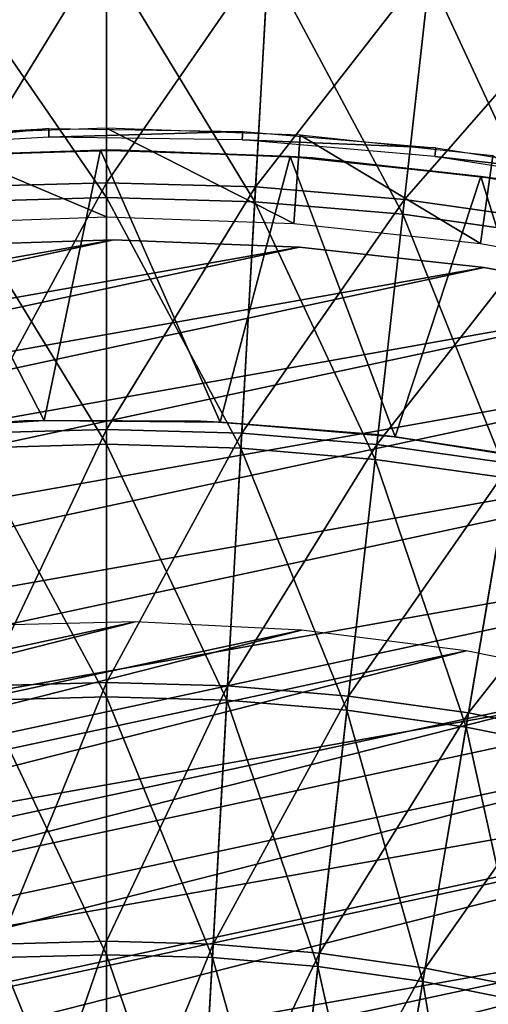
# Model space of a CAD drawing. Header units: millimetres. Extents: x -63 to 63, y -63 to 63.
# Tile 93 of 107: x -1 to 4, y 20 to 31. Entities that reach past the tile are written whole.
import ezdxf

# ---------------------------------------------------------------- set-up
doc = ezdxf.new("R2010")
doc.units = ezdxf.units.MM
doc.header["$LTSCALE"] = 106.095679
for name, color, linetype in [('1', 7, 'CONTINUOUS'), ('11', 7, 'CONTINUOUS'), ('15', 7, 'CONTINUOUS'), ('17', 7, 'CONTINUOUS'), ('18', 7, 'CONTINUOUS'), ('21', 7, 'CONTINUOUS'), ('24', 7, 'CONTINUOUS'), ('26', 7, 'CONTINUOUS'), ('3', 7, 'CONTINUOUS'), ('7', 7, 'CONTINUOUS')]:
    doc.layers.add(name, color=color, linetype=linetype)

msp = doc.modelspace()

# ---------------------------------------------------------------- linework, layer by layer
at = {"layer": '1', "color": 4, "linetype": 'Continuous'}
for points in [[(-2.158, 30.166, -29.793), (0, 29.256, -0.193), (0, 30.243, -29.793), (-2.158, 30.166, -29.793)], [(-2.087, 29.182, -0.193), (0, 29.256, -0.193), (-2.158, 30.166, -29.793), (-2.087, 29.182, -0.193)], [(0, 29.256, -0.193), (2.087, 29.182, -0.193), (0, 30.243, -29.793), (0, 29.256, -0.193)], [(0, 30.243, -29.793), (2.087, 29.182, -0.193), (2.158, 30.166, -29.793), (0, 30.243, -29.793)], [(2.087, 29.182, -0.193), (4.164, 28.959, -0.193), (2.158, 30.166, -29.793), (2.087, 29.182, -0.193)], [(2.158, 30.166, -29.793), (4.164, 28.959, -0.193), (4.304, 29.935, -29.793), (2.158, 30.166, -29.793)], [(4.164, 28.959, -0.193), (6.219, 28.588, -0.193), (4.304, 29.935, -29.793), (4.164, 28.959, -0.193)]]:
    msp.add_3dface(points, dxfattribs=at)
at = {"layer": '11', "linetype": 'Continuous'}
for points in [[(0, 32.305, 7.1), (-1.662, 29.589, 8.688), (-1.811, 32.254, 7.1), (0, 32.305, 7.1)], [(0, 29.636, 8.688), (-1.662, 29.589, 8.688), (0, 32.305, 7.1), (0, 29.636, 8.688)], [(1.811, 32.254, 7.1), (0, 29.636, 8.688), (0, 32.305, 7.1), (1.811, 32.254, 7.1)], [(1.662, 29.589, 8.688), (0, 29.636, 8.688), (1.811, 32.254, 7.1), (1.662, 29.589, 8.688)], [(3.617, 32.102, 7.1), (1.662, 29.589, 8.688), (1.811, 32.254, 7.1), (3.617, 32.102, 7.1)], [(3.318, 29.45, 8.688), (1.662, 29.589, 8.688), (3.617, 32.102, 7.1), (3.318, 29.45, 8.688)], [(5.411, 31.848, 7.1), (3.318, 29.45, 8.688), (3.617, 32.102, 7.1), (5.411, 31.848, 7.1)], [(4.964, 29.217, 8.688), (3.318, 29.45, 8.688), (5.411, 31.848, 7.1), (4.964, 29.217, 8.688)], [(0, 29.636, 8.688), (-1.508, 26.847, 10.136), (-1.662, 29.589, 8.688), (0, 29.636, 8.688)], [(0, 26.889, 10.136), (-1.508, 26.847, 10.136), (0, 29.636, 8.688), (0, 26.889, 10.136)], [(1.662, 29.589, 8.688), (0, 26.889, 10.136), (0, 29.636, 8.688), (1.662, 29.589, 8.688)], [(1.508, 26.847, 10.136), (0, 26.889, 10.136), (1.662, 29.589, 8.688), (1.508, 26.847, 10.136)], [(3.318, 29.45, 8.688), (1.508, 26.847, 10.136), (1.662, 29.589, 8.688), (3.318, 29.45, 8.688)], [(3.011, 26.72, 10.136), (1.508, 26.847, 10.136), (3.318, 29.45, 8.688), (3.011, 26.72, 10.136)], [(4.964, 29.217, 8.688), (3.011, 26.72, 10.136), (3.318, 29.45, 8.688), (4.964, 29.217, 8.688)], [(4.504, 26.509, 10.136), (3.011, 26.72, 10.136), (4.964, 29.217, 8.688), (4.504, 26.509, 10.136)], [(0, 26.889, 10.136), (-1.35, 24.034, 11.442), (-1.508, 26.847, 10.136), (0, 26.889, 10.136)], [(0, 24.072, 11.442), (-1.35, 24.034, 11.442), (0, 26.889, 10.136), (0, 24.072, 11.442)], [(1.508, 26.847, 10.136), (0, 24.072, 11.442), (0, 26.889, 10.136), (1.508, 26.847, 10.136)], [(1.35, 24.034, 11.442), (0, 24.072, 11.442), (1.508, 26.847, 10.136), (1.35, 24.034, 11.442)], [(3.011, 26.72, 10.136), (1.35, 24.034, 11.442), (1.508, 26.847, 10.136), (3.011, 26.72, 10.136)], [(2.695, 23.921, 11.442), (1.35, 24.034, 11.442), (3.011, 26.72, 10.136), (2.695, 23.921, 11.442)], [(4.504, 26.509, 10.136), (2.695, 23.921, 11.442), (3.011, 26.72, 10.136), (4.504, 26.509, 10.136)], [(4.032, 23.732, 11.442), (2.695, 23.921, 11.442), (4.504, 26.509, 10.136), (4.032, 23.732, 11.442)], [(5.983, 26.215, 10.136), (4.032, 23.732, 11.442), (4.504, 26.509, 10.136), (5.983, 26.215, 10.136)], [(5.357, 23.469, 11.442), (4.032, 23.732, 11.442), (5.983, 26.215, 10.136), (5.357, 23.469, 11.442)], [(0, 24.072, 11.442), (-1.188, 21.158, 12.603), (-1.35, 24.034, 11.442), (0, 24.072, 11.442)], [(0, 21.192, 12.603), (-1.188, 21.158, 12.603), (0, 24.072, 11.442), (0, 21.192, 12.603)], [(1.35, 24.034, 11.442), (0, 21.192, 12.603), (0, 24.072, 11.442), (1.35, 24.034, 11.442)], [(1.188, 21.158, 12.603), (0, 21.192, 12.603), (1.35, 24.034, 11.442), (1.188, 21.158, 12.603)], [(2.695, 23.921, 11.442), (1.188, 21.158, 12.603), (1.35, 24.034, 11.442), (2.695, 23.921, 11.442)], [(2.373, 21.058, 12.603), (1.188, 21.158, 12.603), (2.695, 23.921, 11.442), (2.373, 21.058, 12.603)], [(4.032, 23.732, 11.442), (2.373, 21.058, 12.603), (2.695, 23.921, 11.442), (4.032, 23.732, 11.442)], [(3.55, 20.892, 12.603), (2.373, 21.058, 12.603), (4.032, 23.732, 11.442), (3.55, 20.892, 12.603)], [(5.357, 23.469, 11.442), (3.55, 20.892, 12.603), (4.032, 23.732, 11.442), (5.357, 23.469, 11.442)], [(4.716, 20.66, 12.603), (3.55, 20.892, 12.603), (5.357, 23.469, 11.442), (4.716, 20.66, 12.603)], [(0, 21.192, 12.603), (-1.024, 18.227, 13.614), (-1.188, 21.158, 12.603), (0, 21.192, 12.603)], [(0, 18.256, 13.614), (-1.024, 18.227, 13.614), (0, 21.192, 12.603), (0, 18.256, 13.614)], [(1.188, 21.158, 12.603), (0, 18.256, 13.614), (0, 21.192, 12.603), (1.188, 21.158, 12.603)], [(1.024, 18.227, 13.614), (0, 18.256, 13.614), (1.188, 21.158, 12.603), (1.024, 18.227, 13.614)], [(2.373, 21.058, 12.603), (1.024, 18.227, 13.614), (1.188, 21.158, 12.603), (2.373, 21.058, 12.603)], [(2.044, 18.141, 13.614), (1.024, 18.227, 13.614), (2.373, 21.058, 12.603), (2.044, 18.141, 13.614)], [(3.55, 20.892, 12.603), (2.044, 18.141, 13.614), (2.373, 21.058, 12.603), (3.55, 20.892, 12.603)], [(3.058, 17.998, 13.614), (2.044, 18.141, 13.614), (3.55, 20.892, 12.603), (3.058, 17.998, 13.614)], [(4.716, 20.66, 12.603), (3.058, 17.998, 13.614), (3.55, 20.892, 12.603), (4.716, 20.66, 12.603)], [(4.062, 17.798, 13.614), (3.058, 17.998, 13.614), (4.716, 20.66, 12.603), (4.062, 17.798, 13.614)], [(5.867, 20.363, 12.603), (4.062, 17.798, 13.614), (4.716, 20.66, 12.603), (5.867, 20.363, 12.603)]]:
    msp.add_3dface(points, dxfattribs=at)
at = {"layer": '15', "color": 251, "linetype": 'Continuous', "true_color": 0x4c4c4c}
for points in [[(-2.199, 29.917, -236), (-2.104, 29.926, -222.762), (-0.067, 29.999, -236), (-2.199, 29.917, -236)], [(-2.104, 29.926, -222.762), (-2.102, 29.926, -222.273), (-0.067, 29.999, -236), (-2.104, 29.926, -222.762)], [(-2.102, 29.926, -222.273), (-1.963, 29.936, -36), (-0.067, 29.999, -236), (-2.102, 29.926, -222.273)], [(-1.963, 29.936, -36), (0.167, 30, -36), (-0.067, 29.999, -236), (-1.963, 29.936, -36)], [(-0.067, 29.999, -236), (0.167, 30, -36), (2.048, 29.929, -236), (-0.067, 29.999, -236)], [(0.167, 30, -36), (2.296, 29.912, -36), (2.048, 29.929, -236), (0.167, 30, -36)], [(2.048, 29.929, -236), (2.296, 29.912, -36), (4.169, 29.706, -236), (2.048, 29.929, -236)], [(2.296, 29.912, -36), (4.417, 29.673, -36), (4.169, 29.706, -236), (2.296, 29.912, -36)], [(4.169, 29.706, -236), (4.417, 29.673, -36), (6.282, 29.332, -236), (4.169, 29.706, -236)]]:
    msp.add_3dface(points, dxfattribs=at)
at = {"layer": '17', "color": 251, "linetype": 'Continuous', "true_color": 0x4c4c4c}
for points in [[(-2.868, 26.847, -36), (-2.658, 26.866, -236), (-0.914, 26.985, -36), (-2.868, 26.847, -36)], [(-2.658, 26.866, -236), (-0.691, 26.989, -236), (-0.914, 26.985, -36), (-2.658, 26.866, -236)], [(-0.914, 26.985, -36), (-0.691, 26.989, -236), (1.047, 26.98, -36), (-0.914, 26.985, -36)], [(-0.691, 26.989, -236), (1.267, 26.97, -236), (1.047, 26.98, -36), (-0.691, 26.989, -236)], [(1.047, 26.98, -36), (1.267, 26.97, -236), (3.005, 26.832, -36), (1.047, 26.98, -36)], [(1.267, 26.97, -236), (3.214, 26.806, -236), (3.005, 26.832, -36), (1.267, 26.97, -236)], [(3.005, 26.832, -36), (3.214, 26.806, -236), (4.948, 26.543, -36), (3.005, 26.832, -36)], [(3.214, 26.806, -236), (5.164, 26.497, -236), (4.948, 26.543, -36), (3.214, 26.806, -236)]]:
    msp.add_3dface(points, dxfattribs=at)
at = {"layer": '18', "color": 251, "linetype": 'Continuous', "true_color": 0x4c4c4c}
for points in [[(-2.199, 29.917, -236), (-0.067, 29.999, -236), (-0.691, 26.989, -236), (-2.199, 29.917, -236)], [(-0.067, 29.999, -236), (1.267, 26.97, -236), (-0.691, 26.989, -236), (-0.067, 29.999, -236)], [(-0.067, 29.999, -236), (2.048, 29.929, -236), (1.267, 26.97, -236), (-0.067, 29.999, -236)], [(2.048, 29.929, -236), (3.214, 26.806, -236), (1.267, 26.97, -236), (2.048, 29.929, -236)], [(2.048, 29.929, -236), (4.169, 29.706, -236), (3.214, 26.806, -236), (2.048, 29.929, -236)], [(-2.199, 29.917, -236), (-0.691, 26.989, -236), (-2.658, 26.866, -236), (-2.199, 29.917, -236)], [(4.169, 29.706, -236), (5.164, 26.497, -236), (3.214, 26.806, -236), (4.169, 29.706, -236)], [(4.169, 29.706, -236), (6.282, 29.332, -236), (5.164, 26.497, -236), (4.169, 29.706, -236)]]:
    msp.add_3dface(points, dxfattribs=at)
at = {"layer": '21', "linetype": 'Continuous'}
for points in [[(-10.448, 22.437, -201), (-12.095, 21.593, -201), (0.322, 24.748, -201), (-10.448, 22.437, -201)], [(0.322, 24.748, -201), (-12.095, 21.593, -201), (2.171, 24.655, -201), (0.322, 24.748, -201)], [(-1.528, 24.703, -201), (-10.448, 22.437, -201), (0.322, 24.748, -201), (-1.528, 24.703, -201)], [(-12.095, 21.593, -201), (-13.675, 20.629, -201), (2.171, 24.655, -201), (-12.095, 21.593, -201)], [(2.171, 24.655, -201), (-13.675, 20.629, -201), (4.007, 24.424, -201), (2.171, 24.655, -201)], [(-13.675, 20.629, -201), (-15.178, 19.549, -201), (4.007, 24.424, -201), (-13.675, 20.629, -201)], [(4.007, 24.424, -201), (-15.178, 19.549, -201), (5.821, 24.056, -201), (4.007, 24.424, -201)], [(-15.178, 19.549, -201), (-16.597, 18.361, -201), (5.821, 24.056, -201), (-15.178, 19.549, -201)], [(5.821, 24.056, -201), (-16.597, 18.361, -201), (7.602, 23.554, -201), (5.821, 24.056, -201)], [(-16.597, 18.361, -201), (-17.922, 17.069, -201), (7.602, 23.554, -201), (-16.597, 18.361, -201)], [(7.602, 23.554, -201), (-17.922, 17.069, -201), (9.341, 22.92, -201), (7.602, 23.554, -201)], [(-17.922, 17.069, -201), (-19.148, 15.682, -201), (9.341, 22.92, -201), (-17.922, 17.069, -201)], [(9.341, 22.92, -201), (-19.148, 15.682, -201), (11.028, 22.157, -201), (9.341, 22.92, -201)], [(-19.148, 15.682, -201), (-20.266, 14.207, -201), (11.028, 22.157, -201), (-19.148, 15.682, -201)], [(11.028, 22.157, -201), (-20.266, 14.207, -201), (12.653, 21.271, -201), (11.028, 22.157, -201)], [(-20.266, 14.207, -201), (-21.271, 12.653, -201), (12.653, 21.271, -201), (-20.266, 14.207, -201)], [(12.653, 21.271, -201), (-21.271, 12.653, -201), (14.207, 20.266, -201), (12.653, 21.271, -201)]]:
    msp.add_3dface(points, dxfattribs=at)
at = {"layer": '24', "linetype": 'Continuous'}
for points in [[(0.082, 29, -238), (2.15, 28.92, -238), (-11.973, 26.413, -238), (0.082, 29, -238)], [(-10.058, 27.2, -238), (0.082, 29, -238), (-11.973, 26.413, -238), (-10.058, 27.2, -238)], [(-1.987, 28.932, -238), (0.082, 29, -238), (-10.058, 27.2, -238), (-1.987, 28.932, -238)], [(2.15, 28.92, -238), (4.208, 28.693, -238), (-13.827, 25.492, -238), (2.15, 28.92, -238)], [(-11.973, 26.413, -238), (2.15, 28.92, -238), (-13.827, 25.492, -238), (-11.973, 26.413, -238)], [(4.208, 28.693, -238), (6.244, 28.32, -238), (-15.61, 24.44, -238), (4.208, 28.693, -238)], [(-13.827, 25.492, -238), (4.208, 28.693, -238), (-15.61, 24.44, -238), (-13.827, 25.492, -238)], [(6.244, 28.32, -238), (8.248, 27.802, -238), (-17.314, 23.264, -238), (6.244, 28.32, -238)], [(-15.61, 24.44, -238), (6.244, 28.32, -238), (-17.314, 23.264, -238), (-15.61, 24.44, -238)], [(8.248, 27.802, -238), (10.211, 27.143, -238), (-18.929, 21.97, -238), (8.248, 27.802, -238)], [(-17.314, 23.264, -238), (8.248, 27.802, -238), (-18.929, 21.97, -238), (-17.314, 23.264, -238)], [(10.211, 27.143, -238), (12.121, 26.345, -238), (-20.448, 20.564, -238), (10.211, 27.143, -238)], [(-18.929, 21.97, -238), (10.211, 27.143, -238), (-20.448, 20.564, -238), (-18.929, 21.97, -238)], [(12.121, 26.345, -238), (13.97, 25.413, -238), (-21.863, 19.053, -238), (12.121, 26.345, -238)], [(-20.448, 20.564, -238), (12.121, 26.345, -238), (-21.863, 19.053, -238), (-20.448, 20.564, -238)], [(13.97, 25.413, -238), (15.747, 24.352, -238), (-23.167, 17.444, -238), (13.97, 25.413, -238)], [(-21.863, 19.053, -238), (13.97, 25.413, -238), (-23.167, 17.444, -238), (-21.863, 19.053, -238)], [(15.747, 24.352, -238), (17.444, 23.167, -238), (-24.352, 15.747, -238), (15.747, 24.352, -238)], [(-23.167, 17.444, -238), (15.747, 24.352, -238), (-24.352, 15.747, -238), (-23.167, 17.444, -238)], [(17.444, 23.167, -238), (19.053, 21.863, -238), (-25.413, 13.97, -238), (17.444, 23.167, -238)], [(-24.352, 15.747, -238), (17.444, 23.167, -238), (-25.413, 13.97, -238), (-24.352, 15.747, -238)], [(19.053, 21.863, -238), (20.564, 20.448, -238), (-26.345, 12.121, -238), (19.053, 21.863, -238)], [(-25.413, 13.97, -238), (19.053, 21.863, -238), (-26.345, 12.121, -238), (-25.413, 13.97, -238)]]:
    msp.add_3dface(points, dxfattribs=at)
at = {"layer": '26', "linetype": 'Continuous'}
for points in [[(0.082, 29, -238), (-1.987, 28.932, -238), (0.082, 29, -236), (0.082, 29, -238)], [(0.082, 29, -236), (-1.987, 28.932, -238), (-1.987, 28.932, -236), (0.082, 29, -236)], [(2.15, 28.92, -238), (0.082, 29, -238), (2.15, 28.92, -236), (2.15, 28.92, -238)], [(2.15, 28.92, -236), (0.082, 29, -238), (0.082, 29, -236), (2.15, 28.92, -236)], [(4.208, 28.693, -238), (2.15, 28.92, -238), (4.208, 28.693, -236), (4.208, 28.693, -238)], [(4.208, 28.693, -236), (2.15, 28.92, -238), (2.15, 28.92, -236), (4.208, 28.693, -236)], [(6.244, 28.32, -238), (4.208, 28.693, -238), (6.244, 28.32, -236), (6.244, 28.32, -238)], [(6.244, 28.32, -236), (4.208, 28.693, -238), (4.208, 28.693, -236), (6.244, 28.32, -236)]]:
    msp.add_3dface(points, dxfattribs=at)
at = {"layer": '3', "color": 251, "linetype": 'Continuous', "true_color": 0x4c4c4c}
for points in [[(-0.641, 30.24, -30.203), (-2.787, 30.02, -35.754), (-2.796, 30.117, -30.203), (-0.641, 30.24, -30.203)], [(-0.639, 30.143, -35.754), (-2.787, 30.02, -35.754), (-0.641, 30.24, -30.203), (-0.639, 30.143, -35.754)], [(1.518, 30.208, -30.203), (-0.639, 30.143, -35.754), (-0.641, 30.24, -30.203), (1.518, 30.208, -30.203)], [(1.513, 30.112, -35.754), (-0.639, 30.143, -35.754), (1.518, 30.208, -30.203), (1.513, 30.112, -35.754)], [(3.669, 30.023, -30.203), (1.513, 30.112, -35.754), (1.518, 30.208, -30.203), (3.669, 30.023, -30.203)], [(3.658, 29.927, -35.754), (1.513, 30.112, -35.754), (3.669, 30.023, -30.203), (3.658, 29.927, -35.754)], [(5.802, 29.685, -30.203), (3.658, 29.927, -35.754), (3.669, 30.023, -30.203), (5.802, 29.685, -30.203)], [(5.783, 29.59, -35.754), (3.658, 29.927, -35.754), (5.802, 29.685, -30.203), (5.783, 29.59, -35.754)]]:
    msp.add_3dface(points, dxfattribs=at)
at = {"layer": '7', "linetype": 'Continuous'}
for points in [[(-1.802, 32.093, 8.963), (0, 29.47, 10.491), (0, 32.143, 8.963), (-1.802, 32.093, 8.963)], [(0, 29.47, 10.491), (1.652, 29.423, 10.491), (0, 32.143, 8.963), (0, 29.47, 10.491)], [(0, 32.143, 8.963), (1.652, 29.423, 10.491), (1.802, 32.093, 8.963), (0, 32.143, 8.963)], [(-1.652, 29.423, 10.491), (0, 29.47, 10.491), (-1.802, 32.093, 8.963), (-1.652, 29.423, 10.491)], [(1.652, 29.423, 10.491), (3.3, 29.285, 10.491), (1.802, 32.093, 8.963), (1.652, 29.423, 10.491)], [(1.802, 32.093, 8.963), (3.3, 29.285, 10.491), (3.599, 31.941, 8.963), (1.802, 32.093, 8.963)], [(3.3, 29.285, 10.491), (4.936, 29.053, 10.491), (3.599, 31.941, 8.963), (3.3, 29.285, 10.491)], [(3.599, 31.941, 8.963), (4.936, 29.053, 10.491), (5.384, 31.689, 8.963), (3.599, 31.941, 8.963)], [(-1.652, 29.423, 10.491), (0, 26.724, 11.884), (0, 29.47, 10.491), (-1.652, 29.423, 10.491)], [(-1.498, 26.682, 11.884), (0, 26.724, 11.884), (-1.652, 29.423, 10.491), (-1.498, 26.682, 11.884)], [(0, 26.724, 11.884), (1.498, 26.682, 11.884), (0, 29.47, 10.491), (0, 26.724, 11.884)], [(0, 29.47, 10.491), (1.498, 26.682, 11.884), (1.652, 29.423, 10.491), (0, 29.47, 10.491)], [(1.498, 26.682, 11.884), (2.992, 26.556, 11.884), (1.652, 29.423, 10.491), (1.498, 26.682, 11.884)], [(1.652, 29.423, 10.491), (2.992, 26.556, 11.884), (3.3, 29.285, 10.491), (1.652, 29.423, 10.491)], [(2.992, 26.556, 11.884), (4.476, 26.346, 11.884), (3.3, 29.285, 10.491), (2.992, 26.556, 11.884)], [(3.3, 29.285, 10.491), (4.476, 26.346, 11.884), (4.936, 29.053, 10.491), (3.3, 29.285, 10.491)], [(-1.498, 26.682, 11.884), (0, 23.912, 13.14), (0, 26.724, 11.884), (-1.498, 26.682, 11.884)], [(-1.341, 23.874, 13.14), (0, 23.912, 13.14), (-1.498, 26.682, 11.884), (-1.341, 23.874, 13.14)], [(0, 23.912, 13.14), (1.341, 23.874, 13.14), (0, 26.724, 11.884), (0, 23.912, 13.14)], [(0, 26.724, 11.884), (1.341, 23.874, 13.14), (1.498, 26.682, 11.884), (0, 26.724, 11.884)], [(1.341, 23.874, 13.14), (2.677, 23.762, 13.14), (1.498, 26.682, 11.884), (1.341, 23.874, 13.14)], [(1.498, 26.682, 11.884), (2.677, 23.762, 13.14), (2.992, 26.556, 11.884), (1.498, 26.682, 11.884)], [(2.677, 23.762, 13.14), (4.005, 23.574, 13.14), (2.992, 26.556, 11.884), (2.677, 23.762, 13.14)], [(2.992, 26.556, 11.884), (4.005, 23.574, 13.14), (4.476, 26.346, 11.884), (2.992, 26.556, 11.884)], [(4.005, 23.574, 13.14), (5.321, 23.312, 13.14), (4.476, 26.346, 11.884), (4.005, 23.574, 13.14)], [(-1.341, 23.874, 13.14), (0, 21.041, 14.255), (0, 23.912, 13.14), (-1.341, 23.874, 13.14)], [(0, 21.041, 14.255), (1.18, 21.008, 14.255), (0, 23.912, 13.14), (0, 21.041, 14.255)], [(0, 23.912, 13.14), (1.18, 21.008, 14.255), (1.341, 23.874, 13.14), (0, 23.912, 13.14)], [(-1.18, 21.008, 14.255), (0, 21.041, 14.255), (-1.341, 23.874, 13.14), (-1.18, 21.008, 14.255)], [(1.18, 21.008, 14.255), (2.356, 20.909, 14.255), (1.341, 23.874, 13.14), (1.18, 21.008, 14.255)], [(1.341, 23.874, 13.14), (2.356, 20.909, 14.255), (2.677, 23.762, 13.14), (1.341, 23.874, 13.14)], [(2.356, 20.909, 14.255), (3.525, 20.744, 14.255), (2.677, 23.762, 13.14), (2.356, 20.909, 14.255)], [(2.677, 23.762, 13.14), (3.525, 20.744, 14.255), (4.005, 23.574, 13.14), (2.677, 23.762, 13.14)], [(3.525, 20.744, 14.255), (4.682, 20.514, 14.255), (4.005, 23.574, 13.14), (3.525, 20.744, 14.255)], [(4.005, 23.574, 13.14), (4.682, 20.514, 14.255), (5.321, 23.312, 13.14), (4.005, 23.574, 13.14)], [(-1.18, 21.008, 14.255), (0, 18.119, 15.227), (0, 21.041, 14.255), (-1.18, 21.008, 14.255)], [(-1.016, 18.091, 15.227), (0, 18.119, 15.227), (-1.18, 21.008, 14.255), (-1.016, 18.091, 15.227)], [(0, 18.119, 15.227), (1.016, 18.091, 15.227), (0, 21.041, 14.255), (0, 18.119, 15.227)], [(0, 21.041, 14.255), (1.016, 18.091, 15.227), (1.18, 21.008, 14.255), (0, 21.041, 14.255)], [(1.016, 18.091, 15.227), (2.029, 18.005, 15.227), (1.18, 21.008, 14.255), (1.016, 18.091, 15.227)], [(1.18, 21.008, 14.255), (2.029, 18.005, 15.227), (2.356, 20.909, 14.255), (1.18, 21.008, 14.255)], [(2.029, 18.005, 15.227), (3.035, 17.863, 15.227), (2.356, 20.909, 14.255), (2.029, 18.005, 15.227)], [(2.356, 20.909, 14.255), (3.035, 17.863, 15.227), (3.525, 20.744, 14.255), (2.356, 20.909, 14.255)], [(3.035, 17.863, 15.227), (4.032, 17.665, 15.227), (3.525, 20.744, 14.255), (3.035, 17.863, 15.227)], [(3.525, 20.744, 14.255), (4.032, 17.665, 15.227), (4.682, 20.514, 14.255), (3.525, 20.744, 14.255)], [(4.032, 17.665, 15.227), (5.016, 17.411, 15.227), (4.682, 20.514, 14.255), (4.032, 17.665, 15.227)]]:
    msp.add_3dface(points, dxfattribs=at)

doc.saveas('drawing.dxf')
